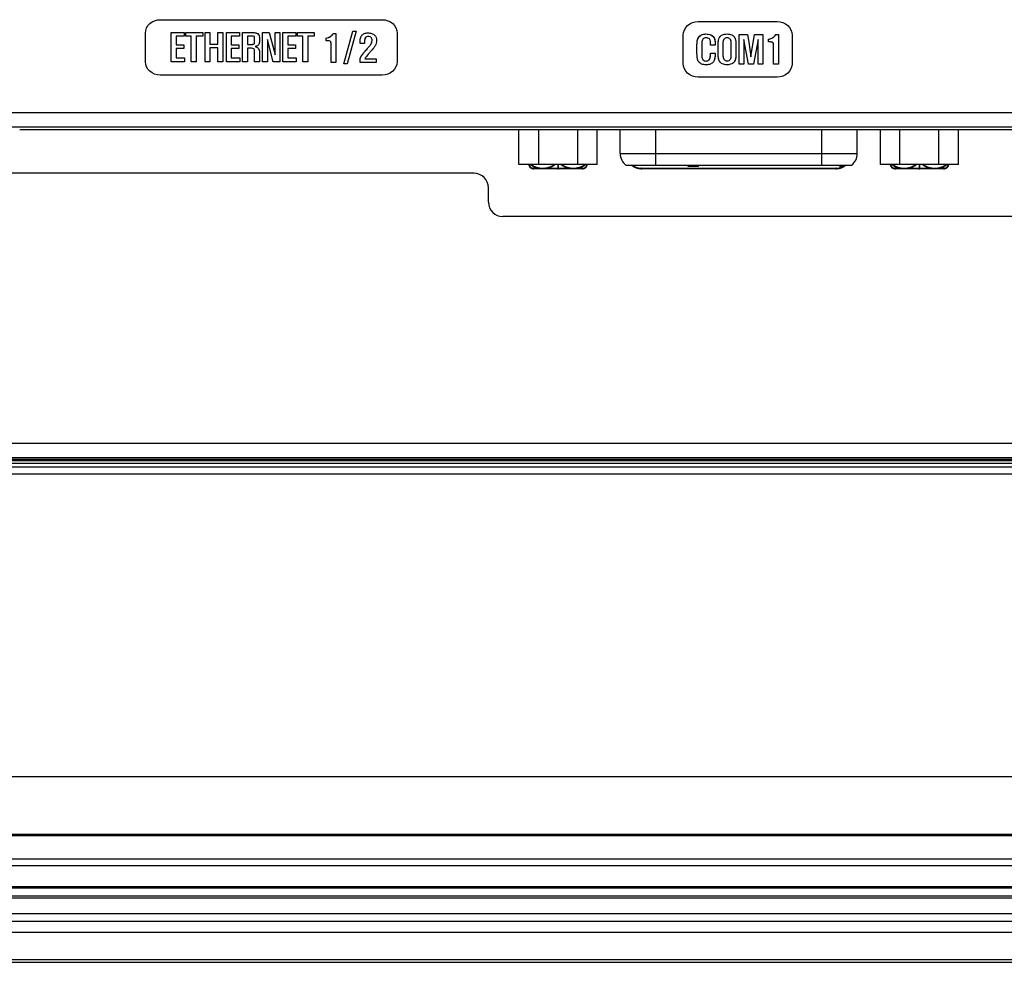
# Model space of a CAD drawing. Header units: millimetres. Extents: x 0 to 1189, y 0 to 841.
# Tile 19 of 29: x 919 to 987, y 362 to 427. Entities that reach past the tile are written whole.
import ezdxf

# ---------------------------------------------------------------- set-up
doc = ezdxf.new("R2010")
doc.units = ezdxf.units.MM
doc.header["$LTSCALE"] = 65.395
doc.layers.add('11_COMPONENTS', color=7, linetype='CONTINUOUS')

msp = doc.modelspace()

# ---------------------------------------------------------------- linework, layer by layer
at = {"layer": '11_COMPONENTS', "color": 7, "linetype": 'Continuous'}
for p, q in [((928.266, 427.044), (943.62, 427.044)), ((965.466, 426.911), (970.944, 426.911)), ((927.236, 424.133), (927.236, 426.118)), ((929.031, 424.124), (929.031, 426.169)), ((929.031, 426.169), (929.931, 426.169)), ((929.36, 425.901), (929.36, 425.309)), ((929.931, 425.901), (929.36, 425.901)), ((929.931, 426.169), (929.931, 425.901)), ((930.041, 425.903), (930.041, 426.169)), ((930.041, 426.169), (931.2, 426.169)), ((930.415, 425.903), (930.041, 425.903)), ((930.415, 424.124), (930.415, 425.903)), ((930.752, 425.903), (930.752, 424.124)), ((931.2, 425.903), (930.752, 425.903)), ((931.2, 426.169), (931.2, 425.903)), ((931.367, 424.124), (931.367, 426.169)), ((931.367, 426.169), (931.703, 426.169)), ((931.703, 426.169), (931.703, 425.351)), ((932.249, 425.351), (932.249, 426.169)), ((932.249, 426.169), (932.584, 426.169)), ((932.584, 426.169), (932.584, 424.124)), ((932.841, 424.124), (932.841, 426.169)), ((932.841, 426.169), (933.741, 426.169)), ((933.17, 425.901), (933.17, 425.309)), ((933.741, 425.901), (933.17, 425.901)), ((933.741, 426.169), (933.741, 425.901)), ((933.962, 424.124), (933.962, 426.169)), ((933.962, 426.169), (934.468, 426.169)), ((934.291, 425.913), (934.291, 425.335)), ((934.792, 425.485), (934.792, 425.758)), ((935.128, 425.842), (935.128, 425.565)), ((935.347, 424.124), (935.347, 426.169)), ((935.347, 426.169), (935.79, 426.169)), ((935.675, 425.678), (935.675, 424.124)), ((936.068, 424.124), (935.675, 425.678)), ((935.79, 426.169), (936.205, 424.613)), ((936.205, 424.613), (936.205, 426.169)), ((936.205, 426.169), (936.538, 426.169)), ((936.538, 426.169), (936.538, 424.124)), ((936.75, 424.124), (936.75, 426.169)), ((936.75, 426.169), (937.65, 426.169)), ((937.079, 425.901), (937.079, 425.309)), ((937.65, 425.901), (937.079, 425.901)), ((937.65, 426.169), (937.65, 425.901)), ((937.76, 425.903), (937.76, 426.169)), ((937.76, 426.169), (938.919, 426.169)), ((938.134, 425.903), (937.76, 425.903)), ((938.134, 424.124), (938.134, 425.903)), ((938.47, 425.903), (938.47, 424.124)), ((938.919, 425.903), (938.47, 425.903)), ((938.919, 426.169), (938.919, 425.903)), ((939.739, 425.59), (939.739, 425.768)), ((940.246, 426.089), (940.413, 426.089)), ((940.413, 426.089), (940.413, 424.08)), ((940.967, 424.001), (941.581, 426.243)), ((941.82, 426.243), (941.197, 424.001)), ((941.581, 426.243), (941.82, 426.243)), ((944.648, 426.118), (944.648, 424.133)), ((964.435, 423.999), (964.435, 425.984)), ((968.304, 423.97), (968.304, 426.015)), ((968.304, 426.015), (968.891, 426.015)), ((968.964, 423.97), (968.633, 425.683)), ((968.633, 425.683), (968.633, 423.97)), ((968.891, 426.015), (968.981, 425.495)), ((969.124, 424.468), (969.364, 426.015)), ((969.614, 425.683), (969.289, 423.97)), ((969.364, 426.015), (969.942, 426.015)), ((969.614, 423.97), (969.614, 425.683)), ((969.942, 426.015), (969.942, 423.97)), ((970.333, 425.507), (970.333, 425.688)), ((970.85, 426.015), (971.019, 426.015)), ((971.019, 426.015), (971.019, 423.97)), ((971.973, 425.984), (971.973, 423.999)), ((929.36, 425.309), (929.896, 425.309)), ((929.36, 425.053), (929.36, 424.397)), ((929.896, 425.053), (929.36, 425.053)), ((929.896, 425.309), (929.896, 425.053)), ((931.703, 425.351), (932.249, 425.351)), ((931.703, 425.09), (931.703, 424.124)), ((932.249, 425.09), (931.703, 425.09)), ((932.249, 424.124), (932.249, 425.09)), ((933.17, 425.309), (933.706, 425.309)), ((933.17, 425.053), (933.17, 424.397)), ((933.706, 425.053), (933.17, 425.053)), ((933.706, 425.309), (933.706, 425.053)), ((934.291, 425.335), (934.346, 425.335)), ((934.291, 425.083), (934.291, 424.124)), ((937.079, 425.309), (937.615, 425.309)), ((937.079, 425.053), (937.079, 424.397)), ((937.615, 425.053), (937.079, 425.053)), ((937.615, 425.309), (937.615, 425.053)), ((939.785, 425.59), (939.739, 425.59)), ((940.085, 424.08), (940.085, 425.272)), ((942.086, 425.405), (942.086, 425.484)), ((942.403, 425.405), (942.086, 425.405)), ((942.403, 425.597), (942.403, 425.405)), ((965.39, 424.696), (965.39, 425.293)), ((965.719, 425.46), (965.719, 424.512)), ((966.313, 425.277), (966.313, 425.54)), ((966.642, 425.277), (966.313, 425.277)), ((966.642, 425.469), (966.642, 425.277)), ((966.859, 424.628), (966.859, 425.382)), ((967.188, 425.49), (967.188, 424.534)), ((967.759, 424.543), (967.759, 425.49)), ((968.085, 425.382), (968.085, 424.628)), ((968.981, 425.495), (969.124, 424.468)), ((970.38, 425.507), (970.333, 425.507)), ((970.685, 423.97), (970.685, 425.183)), ((929.36, 424.397), (929.95, 424.397)), ((929.95, 424.397), (929.95, 424.124)), ((933.17, 424.397), (933.76, 424.397)), ((933.76, 424.397), (933.76, 424.124)), ((934.794, 424.124), (934.794, 424.85)), ((935.128, 424.702), (935.128, 424.124)), ((937.079, 424.397), (937.669, 424.397)), ((937.669, 424.397), (937.669, 424.124)), ((942.086, 424.08), (942.086, 424.369)), ((942.405, 424.339), (943.19, 424.339)), ((943.19, 424.339), (943.19, 424.08)), ((966.313, 424.531), (966.313, 424.72)), ((966.313, 424.72), (966.642, 424.72)), ((966.642, 424.72), (966.642, 424.637)), ((929.95, 424.124), (929.031, 424.124)), ((930.752, 424.124), (930.415, 424.124)), ((931.703, 424.124), (931.367, 424.124)), ((932.584, 424.124), (932.249, 424.124)), ((933.76, 424.124), (932.841, 424.124)), ((934.291, 424.124), (933.962, 424.124)), ((935.128, 424.124), (934.794, 424.124)), ((935.675, 424.124), (935.347, 424.124)), ((936.538, 424.124), (936.068, 424.124)), ((937.669, 424.124), (936.75, 424.124)), ((938.47, 424.124), (938.134, 424.124)), ((940.413, 424.08), (940.085, 424.08)), ((941.197, 424.001), (940.967, 424.001)), ((943.19, 424.08), (942.086, 424.08)), ((968.633, 423.97), (968.304, 423.97)), ((969.289, 423.97), (968.964, 423.97)), ((969.942, 423.97), (969.614, 423.97)), ((971.019, 423.97), (970.685, 423.97)), ((943.62, 423.206), (928.266, 423.206)), ((970.944, 423.073), (965.466, 423.073)), ((869.114, 420.632), (1028.695, 420.632)), ((869.114, 419.633), (1028.695, 419.633)), ((918.544, 419.458), (1018.014, 419.458)), ((953.076, 417.035), (953.076, 419.458)), ((954.43, 419.458), (954.43, 417.035)), ((957.138, 417.035), (957.138, 419.458)), ((958.492, 417.035), (958.492, 419.458)), ((960.079, 417.785), (960.079, 419.458)), ((962.529, 419.458), (962.529, 416.985)), ((974.029, 416.985), (974.029, 419.458)), ((976.479, 417.785), (976.479, 419.458)), ((978.066, 419.458), (978.066, 417.035)), ((979.42, 417.035), (979.42, 419.458)), ((982.128, 417.035), (982.128, 419.458)), ((983.482, 417.035), (983.482, 419.458)), ((960.079, 417.785), (976.479, 417.785)), ((958.492, 417.035), (953.076, 417.035)), ((960.479, 416.985), (976.079, 416.985)), ((964.779, 416.885), (964.779, 416.985)), ((965.491, 416.885), (964.779, 416.885)), ((964.818, 416.885), (964.818, 416.985)), ((964.878, 416.885), (964.878, 416.985)), ((964.977, 416.885), (964.977, 416.985)), ((965.076, 416.885), (965.076, 416.985)), ((965.175, 416.885), (965.175, 416.985)), ((965.274, 416.885), (965.274, 416.985)), ((965.373, 416.885), (965.373, 416.985)), ((965.432, 416.885), (965.432, 416.985)), ((965.472, 416.885), (965.472, 416.985)), ((965.491, 416.885), (965.491, 416.985)), ((975.279, 416.885), (975.279, 416.985)), ((975.279, 416.885), (975.516, 416.885)), ((975.398, 416.885), (975.398, 416.985)), ((975.516, 416.985), (975.516, 416.885)), ((983.482, 417.035), (978.066, 417.035)), ((949.967, 416.422), (916.966, 416.422)), ((950.966, 414.421), (950.966, 415.423)), ((1019.592, 413.422), (951.966, 413.422)), ((1014.887, 397.73), (909.618, 397.73)), ((893.648, 396.635), (1014.91, 396.635)), ((894.234, 396.547), (1014.323, 396.547)), ((1014.887, 396.732), (909.618, 396.732)), ((1013.848, 396.335), (894.709, 396.335)), ((1013.643, 396.098), (894.914, 396.098)), ((1013.643, 395.598), (894.914, 395.598)), ((831.639, 374.696), (1076.919, 374.696)), ((831.547, 370.606), (1077.011, 370.606)), ((831.564, 370.624), (1076.993, 370.624)), ((831.639, 370.699), (1076.919, 370.699)), ((825.679, 368.989), (1082.879, 368.989)), ((825.679, 368.528), (1082.879, 368.528)), ((825.679, 367.083), (1082.879, 367.083)), ((825.679, 366.997), (1082.879, 366.997)), ((825.679, 366.433), (1082.879, 366.433)), ((825.679, 366.299), (1082.879, 366.299)), ((825.679, 365.215), (1082.879, 365.215)), ((825.679, 364.696), (1082.879, 364.696)), ((825.679, 363.935), (1082.879, 363.935)), ((817.285, 362.042), (1090.272, 362.042)), ((817.285, 361.842), (1090.272, 361.842))]:
    msp.add_line(p, q, dxfattribs=at)
at = {"layer": '11_COMPONENTS', "color": 7, "linetype": 'Continuous', "const_width": 0.119}
for points in [[(953.779, 417.035, 0.404408), (954.079, 416.745)], [(953.875, 417.035, 0.342387), (955.566, 417.035)], [(955.991, 417.035, 0.342387), (957.683, 417.035)], [(957.479, 416.745, 0.404408), (957.779, 417.035)], [(960.883, 416.985, 0.178686), (961.532, 416.745)], [(975.025, 416.745, 0.178686), (975.675, 416.985)], [(978.779, 417.035, 0.404408), (979.079, 416.745)], [(978.875, 417.035, 0.342387), (980.566, 417.035)], [(980.991, 417.035, 0.342387), (982.683, 417.035)], [(982.479, 416.745, 0.404408), (982.779, 417.035)]]:
    msp.add_lwpolyline(points, format="xyb", dxfattribs=at)
for points in [[(957.479, 416.745), (954.079, 416.745)], [(955.779, 416.745), (955.779, 417.035)], [(961.532, 416.745), (975.025, 416.745)], [(979.079, 416.745), (982.479, 416.745)], [(980.779, 416.745), (980.779, 417.035)]]:
    msp.add_lwpolyline(points, dxfattribs=at)
at = {"layer": '11_COMPONENTS', "color": 7, "linetype": 'Continuous'}
for centre in [(954.079, 416.745), (955.779, 416.745), (957.479, 416.745), (961.532, 416.745), (975.025, 416.745), (979.079, 416.745), (980.779, 416.745), (982.479, 416.745)]:
    msp.add_circle(centre, 0.05, dxfattribs=at)
for centre, radius, start, end in [((947.601, 420.573), 6.417, 140.49562, 144.06617), ((961.079, 417.785), 1, 180, 233.1301), ((975.479, 417.785), 1, 306.8699, 0), ((953.779, 417.045), 0.05, 203.77162, 336.22983), ((957.779, 417.045), 0.05, 203.77162, 336.22983), ((978.779, 417.045), 0.05, 203.77162, 336.22983), ((982.779, 417.045), 0.05, 203.77162, 336.22983)]:
    msp.add_arc(centre, radius, start, end, dxfattribs=at)
for centre, start_param, end_param in [((949.966, 415.421), -0.784789, 0.784789), ((951.967, 414.423), -3.926382, -2.356803)]:
    msp.add_ellipse(centre, major_axis=(0.708, 0.708), ratio=0.998783, start_param=start_param, end_param=end_param, dxfattribs=at)
for points, knots in [([(927.236, 426.118), (927.236, 426.358), (927.482, 426.87), (928.007, 427.044), (928.266, 427.044)], [0, 0, 0, 0, 0.481277, 1, 1, 1, 1]), ([(943.62, 427.044), (943.879, 427.044), (944.403, 426.87), (944.648, 426.358), (944.648, 426.118)], [0, 0, 0, 0, 0.518669, 1, 1, 1, 1]), ([(964.435, 425.984), (964.435, 426.225), (964.682, 426.737), (965.206, 426.911), (965.466, 426.911)], [0, 0, 0, 0, 0.481254, 1, 1, 1, 1]), ([(970.944, 426.911), (971.203, 426.911), (971.727, 426.737), (971.973, 426.225), (971.973, 425.984)], [0, 0, 0, 0, 0.518692, 1, 1, 1, 1]), ([(934.569, 425.91), (934.554, 425.911), (934.462, 425.913), (934.369, 425.913), (934.291, 425.913)], [0, 0, 0, 0, 0.158732, 1, 1, 1, 1]), ([(934.468, 426.169), (934.631, 426.169), (934.862, 426.18), (935.102, 426.015), (935.128, 425.898), (935.128, 425.842)], [0, 0, 0, 0, 0.596512, 0.798836, 1, 1, 1, 1]), ([(934.468, 426.169), (934.52, 426.169), (934.683, 426.165), (934.851, 426.149), (934.954, 426.106)], [0, 0, 0, 0, 0.317981, 1, 1, 1, 1]), ([(934.792, 425.758), (934.792, 425.789), (934.794, 425.852), (934.694, 425.914), (934.618, 425.909), (934.569, 425.91)], [0, 0, 0, 0, 0.292621, 0.532131, 1, 1, 1, 1]), ([(934.716, 425.894), (934.708, 425.897), (934.659, 425.908), (934.609, 425.91), (934.569, 425.91)], [0, 0, 0, 0, 0.178976, 1, 1, 1, 1]), ([(939.739, 425.768), (939.843, 425.79), (940.04, 425.864), (940.188, 426.011), (940.246, 426.089)], [0, 0, 0, 0, 0.525072, 1, 1, 1, 1]), ([(942.086, 425.484), (942.086, 425.575), (942.099, 425.739), (942.185, 425.966), (942.343, 426.083), (942.498, 426.124), (942.63, 426.133), (942.763, 426.125), (942.92, 426.09), (943.085, 425.999), (943.212, 425.819), (943.233, 425.677), (943.234, 425.604)], [0, 0, 0, 0, 0.14694, 0.261482, 0.378977, 0.444359, 0.518323, 0.590916, 0.656718, 0.775758, 0.883805, 1, 1, 1, 1]), ([(942.456, 425.805), (942.425, 425.765), (942.406, 425.69), (942.403, 425.619), (942.403, 425.597)], [0, 0, 0, 0, 0.695424, 1, 1, 1, 1]), ([(942.825, 425.332), (942.853, 425.374), (942.899, 425.457), (942.923, 425.594), (942.912, 425.713), (942.866, 425.816), (942.767, 425.871), (942.653, 425.88), (942.539, 425.87), (942.47, 425.825), (942.448, 425.795), (942.444, 425.789)], [0, 0, 0, 0, 0.158167, 0.290335, 0.426733, 0.528025, 0.627809, 0.759642, 0.880913, 0.979758, 1, 1, 1, 1]), ([(942.857, 425.809), (942.836, 425.833), (942.767, 425.871), (942.653, 425.88), (942.539, 425.869), (942.476, 425.829), (942.456, 425.805)], [0, 0, 0, 0, 0.220892, 0.51273, 0.781187, 1, 1, 1, 1]), ([(943.079, 425.983), (943.129, 425.937), (943.213, 425.818), (943.243, 425.613), (943.217, 425.415), (943.167, 425.298), (943.134, 425.244)], [0, 0, 0, 0, 0.253577, 0.526275, 0.763228, 1, 1, 1, 1]), ([(965.39, 425.293), (965.39, 425.479), (965.408, 425.782), (965.712, 426.037), (965.907, 426.057), (966.008, 426.057)], [0, 0, 0, 0, 0.497995, 0.729012, 1, 1, 1, 1]), ([(965.39, 425.293), (965.39, 425.35), (965.397, 425.536), (965.437, 425.73), (965.51, 425.838)], [0, 0, 0, 0, 0.305671, 1, 1, 1, 1]), ([(965.51, 425.838), (965.583, 425.947), (965.769, 426.047), (965.954, 426.057), (966.008, 426.057)], [0, 0, 0, 0, 0.706884, 1, 1, 1, 1]), ([(966.313, 425.54), (966.313, 425.601), (966.275, 425.707), (966.145, 425.778), (966.021, 425.792), (965.894, 425.776), (965.75, 425.681), (965.719, 425.545), (965.719, 425.46)], [0, 0, 0, 0, 0.199857, 0.319465, 0.461895, 0.601402, 0.724281, 1, 1, 1, 1]), ([(966.008, 426.057), (966.062, 426.057), (966.241, 426.048), (966.427, 425.973), (966.511, 425.878)], [0, 0, 0, 0, 0.297368, 1, 1, 1, 1]), ([(966.008, 426.057), (966.186, 426.057), (966.56, 425.971), (966.642, 425.612), (966.642, 425.469)], [0, 0, 0, 0, 0.554095, 1, 1, 1, 1]), ([(966.511, 425.878), (966.58, 425.801), (966.635, 425.655), (966.642, 425.511), (966.642, 425.469)], [0, 0, 0, 0, 0.713678, 1, 1, 1, 1]), ([(966.859, 425.382), (966.858, 425.467), (966.867, 425.619), (966.944, 425.851), (967.111, 425.996), (967.304, 426.049), (967.471, 426.061), (967.638, 426.049), (967.83, 425.995), (967.999, 425.852), (968.075, 425.618), (968.085, 425.467), (968.085, 425.382)], [0, 0, 0, 0, 0.121294, 0.21629, 0.343953, 0.416538, 0.500541, 0.58333, 0.65531, 0.783624, 0.879182, 1, 1, 1, 1]), ([(967.759, 425.49), (967.759, 425.561), (967.723, 425.676), (967.599, 425.771), (967.472, 425.791), (967.345, 425.771), (967.22, 425.673), (967.188, 425.559), (967.188, 425.49)], [0, 0, 0, 0, 0.232043, 0.360039, 0.498399, 0.642373, 0.774301, 1, 1, 1, 1]), ([(967.992, 425.822), (968.008, 425.795), (968.072, 425.657), (968.085, 425.502), (968.085, 425.382)], [0, 0, 0, 0, 0.209821, 1, 1, 1, 1]), ([(970.333, 425.688), (970.439, 425.71), (970.64, 425.786), (970.791, 425.935), (970.85, 426.015)], [0, 0, 0, 0, 0.524876, 1, 1, 1, 1]), ([(934.583, 425.071), (934.564, 425.074), (934.467, 425.082), (934.369, 425.083), (934.291, 425.083)], [0, 0, 0, 0, 0.196025, 1, 1, 1, 1]), ([(934.784, 424.961), (934.777, 424.99), (934.72, 425.061), (934.533, 425.076), (934.388, 425.083), (934.291, 425.083)], [0, 0, 0, 0, 0.169432, 0.454981, 1, 1, 1, 1]), ([(934.346, 425.335), (934.374, 425.335), (934.455, 425.335), (934.536, 425.335), (934.589, 425.337)], [0, 0, 0, 0, 0.343727, 1, 1, 1, 1]), ([(934.589, 425.337), (934.635, 425.339), (934.705, 425.334), (934.796, 425.396), (934.792, 425.456), (934.792, 425.485)], [0, 0, 0, 0, 0.4587, 0.703072, 1, 1, 1, 1]), ([(935.128, 425.565), (935.128, 425.515), (935.124, 425.431), (935.088, 425.307), (934.981, 425.224), (934.889, 425.201), (934.836, 425.191)], [0, 0, 0, 0, 0.278743, 0.473899, 0.699872, 1, 1, 1, 1]), ([(935.081, 425.318), (935.07, 425.302), (935.006, 425.232), (934.909, 425.204), (934.836, 425.191)], [0, 0, 0, 0, 0.20552, 1, 1, 1, 1]), ([(934.836, 425.191), (934.895, 425.168), (934.997, 425.121), (935.084, 425.017), (935.114, 424.931), (935.125, 424.865), (935.127, 424.788), (935.128, 424.735), (935.128, 424.702)], [0, 0, 0, 0, 0.306162, 0.52865, 0.627902, 0.743461, 0.845676, 1, 1, 1, 1]), ([(935.128, 425.565), (935.128, 425.538), (935.125, 425.455), (935.112, 425.366), (935.081, 425.318)], [0, 0, 0, 0, 0.319262, 1, 1, 1, 1]), ([(940.085, 425.272), (940.085, 425.305), (940.084, 425.359), (940.081, 425.433), (940.072, 425.487), (940.043, 425.553), (939.932, 425.593), (939.843, 425.59), (939.785, 425.59)], [0, 0, 0, 0, 0.18528, 0.298468, 0.408086, 0.492843, 0.679714, 1, 1, 1, 1]), ([(939.958, 425.579), (939.947, 425.581), (939.89, 425.589), (939.832, 425.59), (939.785, 425.59)], [0, 0, 0, 0, 0.188999, 1, 1, 1, 1]), ([(940.085, 425.272), (940.085, 425.29), (940.084, 425.344), (940.084, 425.398), (940.08, 425.433)], [0, 0, 0, 0, 0.340617, 1, 1, 1, 1]), ([(942.352, 424.752), (942.367, 424.772), (942.446, 424.871), (942.528, 424.967), (942.594, 425.043)], [0, 0, 0, 0, 0.201118, 1, 1, 1, 1]), ([(942.594, 425.043), (942.621, 425.074), (942.701, 425.168), (942.781, 425.262), (942.825, 425.332)], [0, 0, 0, 0, 0.332987, 1, 1, 1, 1]), ([(943.134, 425.244), (943.122, 425.222), (943.038, 425.099), (942.939, 424.987), (942.857, 424.895)], [0, 0, 0, 0, 0.170008, 1, 1, 1, 1]), ([(943.234, 425.604), (943.234, 425.541), (943.217, 425.415), (943.167, 425.298), (943.134, 425.244)], [0, 0, 0, 0, 0.500192, 1, 1, 1, 1]), ([(970.685, 425.183), (970.685, 425.217), (970.685, 425.271), (970.681, 425.346), (970.673, 425.402), (970.643, 425.469), (970.53, 425.509), (970.439, 425.507), (970.38, 425.507)], [0, 0, 0, 0, 0.185068, 0.298175, 0.407854, 0.492849, 0.679468, 1, 1, 1, 1]), ([(970.556, 425.495), (970.545, 425.497), (970.487, 425.506), (970.428, 425.507), (970.38, 425.507)], [0, 0, 0, 0, 0.189791, 1, 1, 1, 1]), ([(970.685, 425.183), (970.685, 425.201), (970.684, 425.256), (970.685, 425.311), (970.68, 425.347)], [0, 0, 0, 0, 0.340606, 1, 1, 1, 1]), ([(935.123, 424.862), (935.124, 424.853), (935.127, 424.8), (935.128, 424.747), (935.128, 424.702)], [0, 0, 0, 0, 0.17411, 1, 1, 1, 1]), ([(942.857, 424.895), (942.837, 424.872), (942.767, 424.792), (942.698, 424.712), (942.65, 424.655)], [0, 0, 0, 0, 0.298233, 1, 1, 1, 1]), ([(965.51, 424.134), (965.488, 424.165), (965.401, 424.339), (965.39, 424.54), (965.39, 424.696)], [0, 0, 0, 0, 0.193993, 1, 1, 1, 1]), ([(966.642, 424.637), (966.642, 424.539), (966.63, 424.365), (966.536, 424.118), (966.363, 423.982), (966.182, 423.934), (966.022, 423.923), (965.861, 423.934), (965.675, 423.981), (965.489, 424.117), (965.401, 424.391), (965.39, 424.584), (965.39, 424.696)], [0, 0, 0, 0, 0.131457, 0.233163, 0.346129, 0.410152, 0.483515, 0.560103, 0.626304, 0.740217, 0.849193, 1, 1, 1, 1]), ([(965.719, 424.512), (965.719, 424.429), (965.754, 424.295), (965.894, 424.196), (966.019, 424.177), (966.143, 424.195), (966.287, 424.298), (966.313, 424.441), (966.313, 424.531)], [0, 0, 0, 0, 0.249066, 0.366964, 0.492895, 0.617609, 0.731515, 1, 1, 1, 1]), ([(966.236, 424.273), (966.278, 424.322), (966.309, 424.415), (966.313, 424.505), (966.313, 424.531)], [0, 0, 0, 0, 0.710889, 1, 1, 1, 1]), ([(966.642, 424.637), (966.642, 424.585), (966.635, 424.414), (966.593, 424.235), (966.523, 424.137)], [0, 0, 0, 0, 0.30201, 1, 1, 1, 1]), ([(966.95, 424.169), (966.934, 424.196), (966.869, 424.341), (966.859, 424.503), (966.859, 424.628)], [0, 0, 0, 0, 0.201517, 1, 1, 1, 1]), ([(968.085, 424.628), (968.085, 424.539), (968.074, 424.382), (968, 424.14), (967.831, 423.993), (967.639, 423.938), (967.471, 423.925), (967.304, 423.938), (967.11, 423.992), (966.943, 424.14), (966.868, 424.381), (966.859, 424.538), (966.859, 424.628)], [0, 0, 0, 0, 0.124642, 0.220783, 0.347234, 0.418011, 0.499526, 0.581869, 0.653122, 0.779303, 0.874338, 1, 1, 1, 1]), ([(967.188, 424.534), (967.188, 424.457), (967.216, 424.333), (967.338, 424.212), (967.476, 424.187), (967.614, 424.21), (967.741, 424.335), (967.759, 424.464), (967.759, 424.543)], [0, 0, 0, 0, 0.22985, 0.358881, 0.493588, 0.634784, 0.762999, 1, 1, 1, 1]), ([(968.085, 424.628), (968.085, 424.581), (968.078, 424.425), (968.047, 424.264), (967.992, 424.169)], [0, 0, 0, 0, 0.301325, 1, 1, 1, 1]), ([(928.266, 423.206), (928.007, 423.206), (927.482, 423.38), (927.236, 423.892), (927.236, 424.133)], [0, 0, 0, 0, 0.518648, 1, 1, 1, 1]), ([(944.648, 424.133), (944.648, 423.892), (944.403, 423.38), (943.879, 423.206), (943.62, 423.206)], [0, 0, 0, 0, 0.481406, 1, 1, 1, 1]), ([(965.466, 423.073), (965.207, 423.073), (964.682, 423.247), (964.435, 423.759), (964.435, 423.999)], [0, 0, 0, 0, 0.518671, 1, 1, 1, 1]), ([(971.973, 423.999), (971.973, 423.759), (971.727, 423.247), (971.203, 423.073), (970.944, 423.073)], [0, 0, 0, 0, 0.481383, 1, 1, 1, 1])]:
    msp.add_open_spline(points, degree=3, knots=knots, dxfattribs=at)
for points in [[(934.778, 425.849), (934.767, 425.873), (934.74, 425.887), (934.716, 425.894)], [(934.792, 425.758), (934.792, 425.789), (934.793, 425.822), (934.778, 425.849)], [(934.954, 426.106), (935.05, 426.064), (935.128, 425.948), (935.128, 425.842)], [(939.739, 425.768), (939.843, 425.79), (939.948, 425.828), (940.036, 425.888)], [(940.036, 425.888), (940.118, 425.94), (940.188, 426.011), (940.246, 426.089)], [(942.444, 425.789), (942.408, 425.736), (942.403, 425.662), (942.403, 425.597)], [(965.798, 425.702), (965.741, 425.639), (965.719, 425.545), (965.719, 425.46)], [(966.313, 425.54), (966.313, 425.601), (966.289, 425.669), (966.245, 425.711)], [(967.251, 425.686), (967.209, 425.632), (967.188, 425.559), (967.188, 425.49)], [(967.759, 425.49), (967.759, 425.561), (967.736, 425.637), (967.69, 425.69)], [(970.333, 425.688), (970.439, 425.71), (970.546, 425.749), (970.636, 425.81)], [(970.636, 425.81), (970.719, 425.863), (970.791, 425.935), (970.85, 426.015)], [(934.731, 425.034), (934.686, 425.058), (934.633, 425.066), (934.583, 425.071)], [(934.589, 425.337), (934.635, 425.339), (934.68, 425.342), (934.724, 425.353)], [(934.724, 425.353), (934.747, 425.361), (934.77, 425.376), (934.78, 425.398)], [(934.78, 425.398), (934.792, 425.425), (934.792, 425.456), (934.792, 425.485)], [(934.794, 424.85), (934.794, 424.887), (934.795, 424.925), (934.784, 424.961)], [(934.836, 425.191), (934.895, 425.168), (934.954, 425.14), (935.004, 425.1)], [(935.004, 425.1), (935.039, 425.071), (935.071, 425.034), (935.09, 424.992)], [(935.09, 424.992), (935.11, 424.952), (935.119, 424.907), (935.123, 424.862)], [(940.048, 425.532), (940.026, 425.558), (939.991, 425.571), (939.958, 425.579)], [(940.08, 425.433), (940.077, 425.468), (940.069, 425.505), (940.048, 425.532)], [(970.648, 425.448), (970.625, 425.474), (970.59, 425.488), (970.556, 425.495)], [(970.68, 425.347), (970.677, 425.382), (970.67, 425.42), (970.648, 425.448)], [(942.086, 424.369), (942.167, 424.502), (942.256, 424.63), (942.352, 424.752)], [(965.719, 424.512), (965.719, 424.429), (965.743, 424.337), (965.798, 424.275)], [(967.188, 424.534), (967.188, 424.457), (967.207, 424.376), (967.249, 424.313)], [(967.705, 424.313), (967.746, 424.38), (967.759, 424.464), (967.759, 424.543)]]:
    msp.add_open_spline(points, degree=3, dxfattribs=at)

doc.saveas('drawing.dxf')
